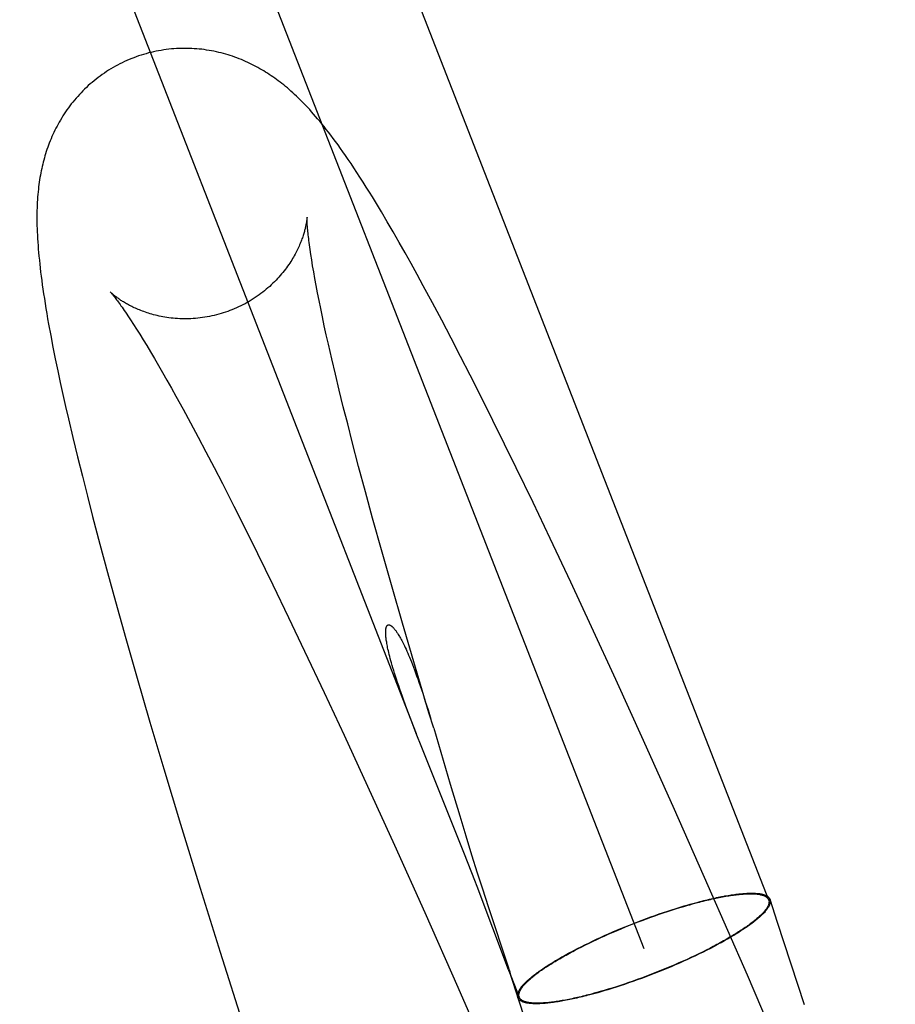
# Model space of a CAD drawing. Header units: inches. Extents: x 0 to 262, y 0 to 169.
# Tile 78 of 105: x 139.122 to 139.248, y 85.924 to 86.066. Entities that reach past the tile are written whole.
import ezdxf

# ---------------------------------------------------------------- set-up
doc = ezdxf.new("R2010")
doc.units = ezdxf.units.IN
doc.header["$LTSCALE"] = 14.384615
doc.header["$MEASUREMENT"] = 0
doc.linetypes.add('HIDDEN', pattern=[0.2, 0.1, -0.1])
doc.layers.add('DEFAULT_2', color=8, linetype='HIDDEN')

msp = doc.modelspace()

# ---------------------------------------------------------------- linework, layer by layer
at = {"layer": 'DEFAULT_2', "color": 8, "linetype": 'HIDDEN'}
for p, q in [((139.24839, 88.18373), (139.24839, 84.73373)), ((139.24552, 87.58773), (139.24552, 84.53273)), ((139.03908, 86.42813), (139.23013, 85.93905)), ((139.02111, 86.42111), (139.21216, 85.93203)), ((139.02059, 86.36941), (139.17934, 85.96301)), ((139.17431, 86.03823), (139.17345, 86.03965)), ((139.17516, 86.03679), (139.17431, 86.03823)), ((139.17602, 86.03532), (139.17516, 86.03679)), ((139.17688, 86.03382), (139.17602, 86.03532)), ((139.17774, 86.0323), (139.17688, 86.03382)), ((139.16426, 86.03129), (139.16414, 86.03207)), ((139.1644, 86.03045), (139.16426, 86.03129)), ((139.17861, 86.03075), (139.17774, 86.0323)), ((139.16455, 86.02955), (139.1644, 86.03045)), ((139.17948, 86.02918), (139.17861, 86.03075)), ((139.16472, 86.0286), (139.16455, 86.02955)), ((139.1649, 86.0276), (139.16472, 86.0286)), ((139.18035, 86.02757), (139.17948, 86.02918)), ((139.1651, 86.02654), (139.1649, 86.0276)), ((139.18167, 86.02512), (139.18035, 86.02757)), ((139.16532, 86.02543), (139.1651, 86.02654)), ((139.16556, 86.02428), (139.16532, 86.02543)), ((139.16581, 86.02307), (139.16556, 86.02428)), ((139.18301, 86.0226), (139.18167, 86.02512)), ((139.13777, 86.02322), (139.13816, 86.02263)), ((139.16608, 86.02181), (139.16581, 86.02307)), ((139.13816, 86.02263), (139.13858, 86.022)), ((139.13858, 86.022), (139.13902, 86.02131)), ((139.13902, 86.02131), (139.13948, 86.02057)), ((139.16636, 86.0205), (139.16608, 86.02181)), ((139.18436, 86.02002), (139.18301, 86.0226)), ((139.12664, 86.0204), (139.12696, 86.01873)), ((139.13948, 86.02057), (139.13997, 86.01977)), ((139.16667, 86.01915), (139.16636, 86.0205)), ((139.18573, 86.01738), (139.18436, 86.02002)), ((139.12696, 86.01873), (139.1273, 86.01703)), ((139.13997, 86.01977), (139.14049, 86.01893)), ((139.14049, 86.01893), (139.14102, 86.01803)), ((139.16715, 86.01704), (139.16667, 86.01915)), ((139.1273, 86.01703), (139.12765, 86.01532)), ((139.14102, 86.01803), (139.14158, 86.01708)), ((139.14158, 86.01708), (139.14217, 86.01609)), ((139.16767, 86.01483), (139.16715, 86.01704)), ((139.18711, 86.01467), (139.18573, 86.01738)), ((139.14217, 86.01609), (139.14277, 86.01505)), ((139.12765, 86.01532), (139.12802, 86.01362)), ((139.14277, 86.01505), (139.14339, 86.01395)), ((139.16823, 86.01252), (139.16767, 86.01483)), ((139.18897, 86.01098), (139.18711, 86.01467)), ((139.12802, 86.01362), (139.12839, 86.0119)), ((139.14339, 86.01395), (139.14403, 86.01281)), ((139.14403, 86.01281), (139.14469, 86.01163)), ((139.12839, 86.0119), (139.12878, 86.01016)), ((139.14469, 86.01163), (139.14572, 86.00977)), ((139.16882, 86.01012), (139.16823, 86.01252)), ((139.12878, 86.01016), (139.12919, 86.00839)), ((139.16945, 86.00764), (139.16882, 86.01012)), ((139.19039, 86.00814), (139.18897, 86.01098)), ((139.14572, 86.00977), (139.14678, 86.0078)), ((139.12919, 86.00839), (139.12983, 86.00568)), ((139.14678, 86.0078), (139.14788, 86.00575)), ((139.1701, 86.00508), (139.16945, 86.00764)), ((139.19374, 86.00133), (139.19039, 86.00814)), ((139.12983, 86.00568), (139.1305, 86.00292)), ((139.14788, 86.00575), (139.14902, 86.0036)), ((139.17103, 86.00153), (139.1701, 86.00508)), ((139.1305, 86.00292), (139.1312, 86.0001)), ((139.14902, 86.0036), (139.15018, 86.00136)), ((139.17202, 85.99786), (139.17103, 86.00153)), ((139.1312, 86.0001), (139.13192, 85.99722)), ((139.15018, 86.00136), (139.15138, 85.99904)), ((139.19617, 85.9963), (139.19374, 86.00133)), ((139.15138, 85.99904), (139.15302, 85.99581)), ((139.13192, 85.99722), (139.13268, 85.99429)), ((139.17305, 85.99407), (139.17202, 85.99786)), ((139.15302, 85.99581), (139.15471, 85.99245)), ((139.19863, 85.99115), (139.19617, 85.9963)), ((139.13268, 85.99429), (139.13373, 85.9903)), ((139.17441, 85.98917), (139.17305, 85.99407)), ((139.15471, 85.99245), (139.15644, 85.98896)), ((139.13373, 85.9903), (139.13483, 85.98622)), ((139.2016, 85.98484), (139.19863, 85.99115)), ((139.15644, 85.98896), (139.15866, 85.98444)), ((139.17585, 85.98411), (139.17441, 85.98917)), ((139.13483, 85.98622), (139.13598, 85.98205)), ((139.15866, 85.98444), (139.16093, 85.97974)), ((139.2046, 85.97841), (139.2016, 85.98484)), ((139.17735, 85.97892), (139.17585, 85.98411)), ((139.13598, 85.98205), (139.13747, 85.97673)), ((139.16093, 85.97974), (139.16324, 85.9749)), ((139.17922, 85.97253), (139.17735, 85.97892)), ((139.2081, 85.9708), (139.2046, 85.97841)), ((139.13747, 85.97673), (139.13902, 85.97131)), ((139.16324, 85.9749), (139.16607, 85.96891)), ((139.18117, 85.966), (139.17922, 85.97253)), ((139.13902, 85.97131), (139.14095, 85.96467)), ((139.2121, 85.96199), (139.2081, 85.9708)), ((139.16607, 85.96891), (139.16893, 85.96277)), ((139.18026, 85.96881), (139.18064, 85.96765)), ((139.18064, 85.96765), (139.18103, 85.96641)), ((139.17845, 85.96532), (139.17797, 85.96659)), ((139.18103, 85.96641), (139.18145, 85.96508)), ((139.18185, 85.96377), (139.18117, 85.966)), ((139.14095, 85.96467), (139.14295, 85.95791)), ((139.17898, 85.96395), (139.17845, 85.96532)), ((139.17934, 85.96302), (139.17898, 85.96395)), ((139.18185, 85.96377), (139.18254, 85.96146)), ((139.16893, 85.96277), (139.17231, 85.95544)), ((139.18014, 85.96098), (139.17934, 85.96302)), ((139.21656, 85.95205), (139.2121, 85.96199)), ((139.18475, 85.94948), (139.18014, 85.96098)), ((139.18254, 85.96146), (139.18424, 85.9557)), ((139.14295, 85.95791), (139.14536, 85.94993)), ((139.17231, 85.95544), (139.17619, 85.94691)), ((139.18424, 85.9557), (139.1856, 85.95113)), ((139.22143, 85.94107), (139.21656, 85.95205)), ((139.1856, 85.95113), (139.18646, 85.94827)), ((139.14536, 85.94993), (139.14819, 85.94071)), ((139.18629, 85.9456), (139.18475, 85.94948)), ((139.18646, 85.94827), (139.18732, 85.9455)), ((139.17619, 85.94691), (139.18055, 85.93722)), ((139.18732, 85.9455), (139.18813, 85.94293)), ((139.18813, 85.94293), (139.18887, 85.94061)), ((139.14819, 85.94071), (139.15107, 85.93147)), ((139.19264, 85.92896), (139.1881, 85.94094)), ((139.18887, 85.94061), (139.1897, 85.93806)), ((139.22707, 85.92818), (139.22143, 85.94107)), ((139.2314, 85.93579), (139.23034, 85.93908)), ((139.1897, 85.93806), (139.19258, 85.92939)), ((139.21555, 85.93735), (139.21614, 85.93754)), ((139.21558, 85.93741), (139.21619, 85.9376)), ((139.21614, 85.93754), (139.21673, 85.93773)), ((139.21619, 85.9376), (139.21678, 85.93779)), ((139.21673, 85.93773), (139.21732, 85.93791)), ((139.21678, 85.93779), (139.21738, 85.93797)), ((139.21732, 85.93791), (139.2179, 85.93809)), ((139.21738, 85.93797), (139.21796, 85.93815)), ((139.21876, 85.93833), (139.21932, 85.93849)), ((139.21883, 85.9384), (139.2194, 85.93856)), ((139.18055, 85.93722), (139.18532, 85.92645)), ((139.2113, 85.93588), (139.21191, 85.93611)), ((139.21191, 85.93611), (139.21253, 85.93634)), ((139.21191, 85.93607), (139.21252, 85.9363)), ((139.21252, 85.9363), (139.21313, 85.93652)), ((139.21253, 85.93634), (139.21314, 85.93657)), ((139.21313, 85.93652), (139.21374, 85.93673)), ((139.21314, 85.93657), (139.21376, 85.93678)), ((139.21374, 85.93673), (139.21434, 85.93695)), ((139.21376, 85.93678), (139.21437, 85.937)), ((139.21434, 85.93695), (139.21495, 85.93715)), ((139.21437, 85.937), (139.21498, 85.93721)), ((139.21495, 85.93715), (139.21555, 85.93735)), ((139.21498, 85.93721), (139.21558, 85.93741)), ((139.20825, 85.93465), (139.20885, 85.9349)), ((139.20829, 85.93462), (139.20889, 85.93487)), ((139.20885, 85.9349), (139.20946, 85.93515)), ((139.20889, 85.93487), (139.20949, 85.93512)), ((139.20946, 85.93515), (139.21007, 85.9354)), ((139.20949, 85.93512), (139.21009, 85.93536)), ((139.21007, 85.9354), (139.21068, 85.93564)), ((139.21009, 85.93536), (139.2107, 85.9356)), ((139.21068, 85.93564), (139.2113, 85.93588)), ((139.2107, 85.9356), (139.21131, 85.93584)), ((139.21131, 85.93584), (139.21191, 85.93607)), ((139.23528, 85.9239), (139.2314, 85.93579)), ((139.20475, 85.93308), (139.20531, 85.93335)), ((139.20483, 85.93307), (139.20539, 85.93333)), ((139.20531, 85.93335), (139.20589, 85.93361)), ((139.20539, 85.93333), (139.20595, 85.9336)), ((139.20589, 85.93361), (139.20647, 85.93388)), ((139.20595, 85.9336), (139.20653, 85.93386)), ((139.20647, 85.93388), (139.20706, 85.93414)), ((139.20653, 85.93386), (139.20711, 85.93411)), ((139.20706, 85.93414), (139.20765, 85.9344)), ((139.20711, 85.93411), (139.2077, 85.93437)), ((139.20765, 85.9344), (139.20825, 85.93465)), ((139.2077, 85.93437), (139.20829, 85.93462)), ((139.20206, 85.93174), (139.20257, 85.93201)), ((139.20216, 85.93174), (139.20267, 85.93201)), ((139.20257, 85.93201), (139.2031, 85.93228)), ((139.20267, 85.93201), (139.2032, 85.93227)), ((139.2031, 85.93228), (139.20364, 85.93255)), ((139.2032, 85.93227), (139.20373, 85.93254)), ((139.20364, 85.93255), (139.20419, 85.93281)), ((139.20373, 85.93254), (139.20427, 85.93281)), ((139.20419, 85.93281), (139.20475, 85.93308)), ((139.20427, 85.93281), (139.20483, 85.93307)), ((139.22165, 85.93204), (139.22112, 85.93178)), ((139.22175, 85.93204), (139.22122, 85.93177)), ((139.22216, 85.93231), (139.22165, 85.93204)), ((139.22227, 85.93231), (139.22175, 85.93204)), ((139.15107, 85.93147), (139.15472, 85.91999)), ((139.21837, 85.93045), (139.21779, 85.93019)), ((139.21843, 85.93044), (139.21785, 85.93018)), ((139.21893, 85.93072), (139.21837, 85.93045)), ((139.21901, 85.9307), (139.21843, 85.93044)), ((139.2195, 85.93098), (139.21893, 85.93072)), ((139.21957, 85.93097), (139.21901, 85.9307)), ((139.22005, 85.93125), (139.2195, 85.93098)), ((139.22013, 85.93124), (139.21957, 85.93097)), ((139.22059, 85.93151), (139.22005, 85.93125)), ((139.22068, 85.93151), (139.22013, 85.93124)), ((139.22112, 85.93178), (139.22059, 85.93151)), ((139.22122, 85.93177), (139.22068, 85.93151)), ((139.19258, 85.92939), (139.1927, 85.92903)), ((139.19556, 85.92017), (139.1927, 85.92903)), ((139.21543, 85.92918), (139.21483, 85.92893)), ((139.21547, 85.92915), (139.21486, 85.9289)), ((139.21603, 85.92943), (139.21543, 85.92918)), ((139.21607, 85.9294), (139.21547, 85.92915)), ((139.21662, 85.92968), (139.21603, 85.92943)), ((139.21667, 85.92966), (139.21607, 85.9294)), ((139.21721, 85.92994), (139.21662, 85.92968)), ((139.21726, 85.92991), (139.21667, 85.92966)), ((139.21779, 85.93019), (139.21721, 85.92994)), ((139.21785, 85.93018), (139.21726, 85.92991)), ((139.19265, 85.92895), (139.19419, 85.925)), ((139.19275, 85.92869), (139.19269, 85.92883)), ((139.19274, 85.92892), (139.19278, 85.92878)), ((139.19278, 85.92861), (139.19275, 85.92869)), ((139.19278, 85.92878), (139.19281, 85.92867)), ((139.19281, 85.92855), (139.19278, 85.92861)), ((139.19283, 85.9285), (139.19281, 85.92855)), ((139.19285, 85.92856), (139.19285, 85.92854)), ((139.19286, 85.92852), (139.19287, 85.9285)), ((139.21179, 85.92771), (139.21118, 85.92749)), ((139.2118, 85.92775), (139.21119, 85.92753)), ((139.21241, 85.92794), (139.21179, 85.92771)), ((139.21241, 85.92798), (139.2118, 85.92775)), ((139.21302, 85.92821), (139.21241, 85.92798)), ((139.21302, 85.92817), (139.21241, 85.92794)), ((139.21362, 85.92845), (139.21302, 85.92821)), ((139.21364, 85.92841), (139.21302, 85.92817)), ((139.21423, 85.92869), (139.21362, 85.92845)), ((139.21425, 85.92865), (139.21364, 85.92841)), ((139.21483, 85.92893), (139.21423, 85.92869)), ((139.21486, 85.9289), (139.21425, 85.92865)), ((139.23327, 85.91382), (139.22707, 85.92818)), ((139.18532, 85.92645), (139.19044, 85.91478)), ((139.20754, 85.92626), (139.20694, 85.92608)), ((139.20759, 85.92632), (139.207, 85.92614)), ((139.20813, 85.92645), (139.20754, 85.92626)), ((139.20818, 85.92651), (139.20759, 85.92632)), ((139.20874, 85.92664), (139.20813, 85.92645)), ((139.20877, 85.9267), (139.20818, 85.92651)), ((139.20934, 85.92685), (139.20874, 85.92664)), ((139.20937, 85.9269), (139.20877, 85.9267)), ((139.20995, 85.92705), (139.20934, 85.92685)), ((139.20998, 85.92711), (139.20937, 85.9269)), ((139.21056, 85.92727), (139.20995, 85.92705)), ((139.21058, 85.92732), (139.20998, 85.92711)), ((139.21118, 85.92749), (139.21056, 85.92727)), ((139.21119, 85.92753), (139.21058, 85.92732)), ((139.20549, 85.92565), (139.20492, 85.92549)), ((139.20556, 85.92572), (139.205, 85.92556)), ((139.20694, 85.92608), (139.20636, 85.9259)), ((139.207, 85.92614), (139.20642, 85.92596))]:
    msp.add_line(p, q, dxfattribs=at)
for points in [[(139.17345, 86.03965), (139.17302, 86.04036), (139.17258, 86.04107), (139.17213, 86.04179), (139.17168, 86.04251), (139.17122, 86.04321), (139.17078, 86.0439), (139.17034, 86.04455), (139.16993, 86.04518), (139.16953, 86.04577), (139.16915, 86.04632), (139.16877, 86.04686), (139.16841, 86.04737), (139.16806, 86.04786), (139.16771, 86.04834), (139.16737, 86.0488), (139.16703, 86.04925), (139.1667, 86.04969), (139.16637, 86.0501), (139.16605, 86.05051), (139.16573, 86.0509), (139.16543, 86.05127), (139.16512, 86.05163), (139.16483, 86.05198), (139.16454, 86.05232), (139.16425, 86.05264), (139.16397, 86.05295), (139.1637, 86.05325), (139.16342, 86.05354), (139.16315, 86.05382), (139.16288, 86.0541), (139.16261, 86.05437), (139.16234, 86.05463), (139.16207, 86.05489), (139.1618, 86.05514), (139.16154, 86.05539), (139.16127, 86.05562), (139.16101, 86.05585), (139.16075, 86.05608), (139.16049, 86.0563), (139.16023, 86.05651), (139.15997, 86.05671), (139.15971, 86.05691), (139.15945, 86.05711), (139.1592, 86.0573), (139.15894, 86.05749), (139.15868, 86.05767), (139.15842, 86.05785), (139.15815, 86.05802), (139.15789, 86.0582), (139.15762, 86.05837), (139.15735, 86.05854), (139.15707, 86.0587), (139.15679, 86.05886), (139.15651, 86.05902), (139.15623, 86.05917), (139.15594, 86.05932), (139.15564, 86.05947), (139.15535, 86.05962), (139.15505, 86.05976), (139.15474, 86.0599), (139.15443, 86.06003), (139.15412, 86.06016), (139.1538, 86.06029), (139.15349, 86.06041), (139.15317, 86.06053), (139.15285, 86.06064), (139.15252, 86.06075), (139.1522, 86.06085), (139.15187, 86.06095), (139.15153, 86.06104), (139.1512, 86.06113), (139.15086, 86.06121), (139.15052, 86.06129), (139.15017, 86.06137), (139.14982, 86.06143), (139.14947, 86.06149), (139.14912, 86.06155), (139.14877, 86.0616), (139.14841, 86.06165), (139.14805, 86.06168), (139.14769, 86.06172), (139.14733, 86.06174), (139.14697, 86.06176), (139.1466, 86.06178), (139.14624, 86.06179), (139.14587, 86.06179), (139.1455, 86.06178), (139.14514, 86.06177), (139.14477, 86.06175), (139.1444, 86.06173), (139.14403, 86.0617), (139.14366, 86.06166), (139.1433, 86.06161), (139.14293, 86.06156), (139.14256, 86.0615), (139.14219, 86.06144), (139.14183, 86.06137), (139.14146, 86.06129), (139.1411, 86.06121), (139.14074, 86.06112), (139.14038, 86.06102), (139.14002, 86.06091), (139.13966, 86.0608), (139.13931, 86.06069), (139.13896, 86.06056), (139.13863, 86.06044)], [(139.13863, 86.06044), (139.13831, 86.06032), (139.13797, 86.06018), (139.13762, 86.06003), (139.13729, 86.05988), (139.13695, 86.05972), (139.13661, 86.05955), (139.13628, 86.05938), (139.13596, 86.0592), (139.13563, 86.05902), (139.13531, 86.05883), (139.13499, 86.05863), (139.13468, 86.05843), (139.13437, 86.05823), (139.13407, 86.05802), (139.13377, 86.0578), (139.13347, 86.05758), (139.13318, 86.05736), (139.13289, 86.05712), (139.13261, 86.05689), (139.13233, 86.05665), (139.13206, 86.05641), (139.13179, 86.05616), (139.13153, 86.05591), (139.13127, 86.05565), (139.13102, 86.05539), (139.13077, 86.05513), (139.13053, 86.05486), (139.13029, 86.05459), (139.13006, 86.05432), (139.12983, 86.05404), (139.12961, 86.05377), (139.1294, 86.05349), (139.12919, 86.0532), (139.12898, 86.05292), (139.12879, 86.05263), (139.12859, 86.05234), (139.1284, 86.05205), (139.12822, 86.05176), (139.12805, 86.05146), (139.12787, 86.05117), (139.12771, 86.05087), (139.12755, 86.05058), (139.12739, 86.05028), (139.12724, 86.04998), (139.1271, 86.04967), (139.12695, 86.04937), (139.12682, 86.04906), (139.12669, 86.04875), (139.12656, 86.04844), (139.12644, 86.04813), (139.12632, 86.04782), (139.12621, 86.04752), (139.1261, 86.04721), (139.126, 86.0469), (139.1259, 86.0466), (139.12581, 86.04629), (139.12572, 86.04599), (139.12564, 86.04568), (139.12556, 86.04538), (139.12548, 86.04507), (139.12541, 86.04476), (139.12534, 86.04445), (139.12527, 86.04413), (139.12521, 86.04382), (139.12515, 86.0435), (139.12509, 86.04317), (139.12504, 86.04284), (139.12499, 86.04251), (139.12494, 86.04217), (139.1249, 86.04183), (139.12486, 86.04148), (139.12482, 86.04111), (139.12479, 86.04074), (139.12475, 86.04037), (139.12473, 86.03998), (139.1247, 86.03959), (139.12469, 86.0392), (139.12467, 86.0388), (139.12466, 86.03839), (139.12465, 86.03797), (139.12465, 86.03755), (139.12465, 86.03712), (139.12465, 86.03668), (139.12466, 86.03624), (139.12468, 86.03578), (139.12469, 86.03532), (139.12472, 86.03485), (139.12474, 86.03437), (139.12477, 86.03387), (139.12481, 86.03337), (139.12485, 86.03286), (139.12489, 86.03234), (139.12494, 86.03181), (139.125, 86.03126), (139.12505, 86.0307), (139.12512, 86.03013), (139.12519, 86.02954), (139.12526, 86.02894), (139.12534, 86.02833), (139.12543, 86.0277), (139.12552, 86.02706), (139.12562, 86.0264), (139.12572, 86.02572), (139.12583, 86.02502), (139.12595, 86.0243), (139.12607, 86.02356), (139.1262, 86.0228), (139.12634, 86.02202), (139.12664, 86.0204)], [(139.16359, 86.03747), (139.16359, 86.03746), (139.16359, 86.03745), (139.16359, 86.03742), (139.16359, 86.03739), (139.16358, 86.03736), (139.16358, 86.03731), (139.16357, 86.03726), (139.16357, 86.03721), (139.16356, 86.03715), (139.16355, 86.03708), (139.16355, 86.03701), (139.16353, 86.03693), (139.16352, 86.03685), (139.16351, 86.03676), (139.16349, 86.03667), (139.16348, 86.03657), (139.16346, 86.03647), (139.16344, 86.03637), (139.16342, 86.03626), (139.16339, 86.03615), (139.16337, 86.03603), (139.16334, 86.03591), (139.16331, 86.03578), (139.16328, 86.03566), (139.16324, 86.03552), (139.16321, 86.03538), (139.16317, 86.03524), (139.16312, 86.0351), (139.16308, 86.03495), (139.16303, 86.0348), (139.16298, 86.03464), (139.16292, 86.03448), (139.16286, 86.03432), (139.1628, 86.03416), (139.16274, 86.03399), (139.16267, 86.03381), (139.1626, 86.03364), (139.16252, 86.03346), (139.16244, 86.03328), (139.16236, 86.03309), (139.16227, 86.0329), (139.16217, 86.03271), (139.16208, 86.03251), (139.16197, 86.03231), (139.16186, 86.03211), (139.16175, 86.0319), (139.16163, 86.03169), (139.16151, 86.03148), (139.16138, 86.03127), (139.16124, 86.03105), (139.1611, 86.03083), (139.16095, 86.03061), (139.16079, 86.03039), (139.16063, 86.03017), (139.16047, 86.02995), (139.16029, 86.02972), (139.16011, 86.02949), (139.15993, 86.02927), (139.15973, 86.02904), (139.15953, 86.02881), (139.15933, 86.02859), (139.15912, 86.02836), (139.1589, 86.02814), (139.15867, 86.02792), (139.15844, 86.0277), (139.15821, 86.02748), (139.15796, 86.02727), (139.15772, 86.02706), (139.15746, 86.02685), (139.1572, 86.02664), (139.15694, 86.02644), (139.15667, 86.02624), (139.15639, 86.02604), (139.15611, 86.02585), (139.15583, 86.02567), (139.15554, 86.02549), (139.15525, 86.02531), (139.15495, 86.02514), (139.15465, 86.02498), (139.15435, 86.02482), (139.15404, 86.02466), (139.15373, 86.02451), (139.15341, 86.02437), (139.15309, 86.02423), (139.15277, 86.0241), (139.15248, 86.02398)], [(139.16414, 86.03207), (139.16403, 86.0328), (139.16398, 86.03314), (139.16394, 86.03347), (139.1639, 86.03378), (139.16386, 86.03408), (139.16383, 86.03437), (139.16379, 86.03464), (139.16376, 86.0349), (139.16374, 86.03515), (139.16372, 86.03538), (139.16369, 86.03559), (139.16368, 86.0358), (139.16366, 86.03599), (139.16365, 86.03617), (139.16363, 86.03633), (139.16362, 86.03649), (139.16361, 86.03663), (139.16361, 86.03676), (139.1636, 86.03687), (139.1636, 86.03698), (139.16359, 86.03707), (139.16359, 86.03716), (139.16359, 86.03723), (139.16359, 86.03729), (139.16359, 86.03735), (139.16359, 86.03739), (139.16359, 86.03742), (139.16359, 86.03745), (139.16359, 86.03746), (139.16359, 86.03747)], [(139.13521, 86.02669), (139.13521, 86.02669), (139.13523, 86.02668), (139.13524, 86.02666), (139.13526, 86.02664), (139.13529, 86.0266), (139.13533, 86.02657), (139.13537, 86.02652), (139.13541, 86.02646), (139.13547, 86.0264), (139.13553, 86.02633), (139.13559, 86.02625), (139.13566, 86.02616), (139.13574, 86.02606), (139.13583, 86.02595), (139.13592, 86.02583), (139.13602, 86.0257), (139.13613, 86.02555), (139.13625, 86.0254), (139.13637, 86.02524), (139.1365, 86.02506), (139.13663, 86.02487), (139.13677, 86.02467), (139.13692, 86.02446), (139.13708, 86.02424), (139.13724, 86.024), (139.13741, 86.02375), (139.13759, 86.02349), (139.13777, 86.02322)], [(139.15248, 86.02398), (139.15217, 86.02387), (139.15185, 86.02376), (139.15152, 86.02365), (139.15119, 86.02355), (139.15086, 86.02345), (139.15052, 86.02336), (139.15019, 86.02328), (139.14985, 86.02321), (139.14952, 86.02314), (139.14918, 86.02307), (139.14885, 86.02302), (139.14851, 86.02297), (139.14818, 86.02292), (139.14784, 86.02289), (139.14751, 86.02286), (139.14718, 86.02283), (139.14685, 86.02281), (139.14652, 86.0228), (139.14619, 86.0228), (139.14587, 86.0228), (139.14555, 86.0228), (139.14523, 86.02281), (139.14491, 86.02283), (139.1446, 86.02285), (139.14429, 86.02288), (139.14399, 86.02291), (139.14369, 86.02295), (139.1434, 86.02299), (139.14311, 86.02304), (139.14282, 86.02308), (139.14254, 86.02314), (139.14227, 86.0232), (139.142, 86.02326), (139.14174, 86.02332), (139.14148, 86.02338), (139.14123, 86.02345), (139.14099, 86.02352), (139.14075, 86.0236), (139.14052, 86.02367), (139.14029, 86.02375), (139.14007, 86.02383), (139.13985, 86.02391), (139.13964, 86.02399), (139.13944, 86.02407), (139.13924, 86.02415), (139.13905, 86.02423), (139.13886, 86.02432), (139.13868, 86.0244), (139.1385, 86.02448), (139.13833, 86.02457), (139.13816, 86.02465), (139.138, 86.02474), (139.13785, 86.02482), (139.1377, 86.0249), (139.13755, 86.02498), (139.13741, 86.02507), (139.13727, 86.02515), (139.13714, 86.02523), (139.13701, 86.02531), (139.13689, 86.02538), (139.13677, 86.02546), (139.13666, 86.02554), (139.13655, 86.02561), (139.13644, 86.02569), (139.13634, 86.02576), (139.13624, 86.02583), (139.13615, 86.0259), (139.13606, 86.02597), (139.13597, 86.02603), (139.13589, 86.0261), (139.13581, 86.02616), (139.13574, 86.02622), (139.13567, 86.02627), (139.13561, 86.02633), (139.13555, 86.02638), (139.1355, 86.02643), (139.13545, 86.02647), (139.1354, 86.02651), (139.13536, 86.02655), (139.13532, 86.02658), (139.13529, 86.02661), (139.13527, 86.02664), (139.13524, 86.02666), (139.13523, 86.02668), (139.13522, 86.02669), (139.13521, 86.02669)], [(139.17797, 85.96659), (139.17754, 85.96777), (139.17734, 85.96833), (139.17715, 85.96887), (139.17697, 85.96939), (139.1768, 85.96989), (139.17663, 85.97037), (139.17648, 85.97083), (139.17634, 85.97127), (139.17621, 85.97169), (139.17608, 85.97209), (139.17597, 85.97247), (139.17586, 85.97283), (139.17576, 85.97318), (139.17567, 85.97351), (139.17558, 85.97383), (139.17551, 85.97412), (139.17543, 85.9744), (139.17537, 85.97467), (139.17531, 85.97492), (139.17526, 85.97516), (139.17521, 85.97538), (139.17517, 85.97559), (139.17513, 85.97579), (139.1751, 85.97598), (139.17507, 85.97616), (139.17504, 85.97633), (139.17502, 85.97648), (139.175, 85.97663), (139.17498, 85.97678), (139.17497, 85.97691), (139.17495, 85.97703), (139.17494, 85.97715), (139.17494, 85.97726), (139.17493, 85.97736), (139.17493, 85.97746), (139.17493, 85.97755), (139.17493, 85.97763), (139.17493, 85.97771), (139.17493, 85.97779), (139.17493, 85.97786), (139.17494, 85.97793), (139.17495, 85.97799), (139.17495, 85.97805), (139.17496, 85.9781), (139.17497, 85.97815), (139.17498, 85.9782), (139.17499, 85.97824), (139.175, 85.97829), (139.17501, 85.97832), (139.17502, 85.97836), (139.17504, 85.9784), (139.17505, 85.97843), (139.17506, 85.97846), (139.17508, 85.97848), (139.17509, 85.97851), (139.17511, 85.97853), (139.17513, 85.97855), (139.17514, 85.97857), (139.17516, 85.97859), (139.17518, 85.97861), (139.17519, 85.97862), (139.17521, 85.97863), (139.17523, 85.97864), (139.17525, 85.97865), (139.17527, 85.97866), (139.17529, 85.97867), (139.17531, 85.97867), (139.17533, 85.97868), (139.17535, 85.97868), (139.17537, 85.97868), (139.17539, 85.97868), (139.17542, 85.97868), (139.17544, 85.97867), (139.17547, 85.97867), (139.17549, 85.97866), (139.17552, 85.97865), (139.17554, 85.97864), (139.17557, 85.97863), (139.1756, 85.97862), (139.17563, 85.9786), (139.17566, 85.97859), (139.17569, 85.97857), (139.17572, 85.97854), (139.17576, 85.97852), (139.17579, 85.97849), (139.17582, 85.97846), (139.17586, 85.97843), (139.1759, 85.9784), (139.17594, 85.97836), (139.17598, 85.97832), (139.17602, 85.97828), (139.17607, 85.97823), (139.17611, 85.97818), (139.17616, 85.97812), (139.17621, 85.97806), (139.17626, 85.978), (139.17631, 85.97793), (139.17637, 85.97785), (139.17643, 85.97777), (139.17649, 85.97769), (139.17655, 85.97759), (139.17662, 85.97749), (139.17668, 85.97739), (139.17675, 85.97727), (139.17683, 85.97715), (139.17691, 85.97702), (139.17698, 85.97688), (139.17707, 85.97674), (139.17715, 85.97658), (139.17724, 85.97642), (139.17733, 85.97624), (139.17743, 85.97605), (139.17753, 85.97584), (139.17764, 85.97563), (139.17775, 85.97539), (139.17786, 85.97515), (139.17798, 85.97489), (139.1781, 85.97461), (139.17822, 85.97432), (139.17835, 85.97401), (139.17849, 85.97369), (139.17863, 85.97334), (139.17877, 85.97298), (139.17892, 85.9726), (139.17907, 85.9722), (139.17922, 85.97178), (139.17939, 85.97134), (139.17955, 85.97088), (139.17972, 85.9704), (139.1799, 85.96989), (139.18008, 85.96936), (139.18026, 85.96881)], [(139.1881, 85.94094), (139.18776, 85.94184), (139.18629, 85.9456)], [(139.21932, 85.93849), (139.21988, 85.93864), (139.22015, 85.93871), (139.22042, 85.93878), (139.22069, 85.93885), (139.22096, 85.93892), (139.22122, 85.93898), (139.22149, 85.93904), (139.22175, 85.9391), (139.222, 85.93916), (139.22226, 85.93921), (139.22251, 85.93927), (139.22275, 85.93932), (139.223, 85.93937), (139.22324, 85.93942), (139.22348, 85.93946), (139.22371, 85.93951), (139.22395, 85.93955), (139.22418, 85.93959), (139.2244, 85.93962), (139.22462, 85.93966), (139.22484, 85.93969), (139.22506, 85.93972), (139.22527, 85.93975), (139.22547, 85.93978), (139.22568, 85.9398), (139.22588, 85.93982), (139.22607, 85.93984), (139.22626, 85.93986), (139.22645, 85.93987), (139.22663, 85.93989), (139.22681, 85.9399), (139.22699, 85.9399), (139.22716, 85.93991), (139.22733, 85.93991), (139.22749, 85.93992), (139.22765, 85.93991), (139.2278, 85.93991), (139.22795, 85.93991), (139.2281, 85.9399), (139.22824, 85.93989), (139.22837, 85.93988), (139.2285, 85.93986), (139.22863, 85.93985), (139.22875, 85.93983), (139.22887, 85.93981), (139.22898, 85.93978), (139.22909, 85.93976), (139.22919, 85.93973), (139.22929, 85.9397), (139.22938, 85.93967), (139.22947, 85.93963), (139.22955, 85.9396), (139.22963, 85.93956), (139.2297, 85.93952), (139.22977, 85.93948), (139.22983, 85.93943), (139.22989, 85.93938), (139.22994, 85.93933), (139.22999, 85.93928), (139.23003, 85.93923), (139.23007, 85.93917), (139.2301, 85.93912), (139.23013, 85.93906), (139.23013, 85.93905)], [(139.2194, 85.93856), (139.21996, 85.93871), (139.22024, 85.93878), (139.22051, 85.93885), (139.22078, 85.93892), (139.22105, 85.93899), (139.22132, 85.93905), (139.22159, 85.93912), (139.22185, 85.93918), (139.22211, 85.93923), (139.22236, 85.93929), (139.22262, 85.93935), (139.22287, 85.9394), (139.22311, 85.93945), (139.22336, 85.9395), (139.2236, 85.93954), (139.22384, 85.93959), (139.22407, 85.93963), (139.2243, 85.93967), (139.22453, 85.9397), (139.22475, 85.93974), (139.22498, 85.93977), (139.22519, 85.9398), (139.22541, 85.93983), (139.22561, 85.93986), (139.22582, 85.93988), (139.22602, 85.9399), (139.22622, 85.93992), (139.22641, 85.93994), (139.2266, 85.93996), (139.22679, 85.93997), (139.22697, 85.93998), (139.22715, 85.93999), (139.22732, 85.93999), (139.22749, 85.94), (139.22765, 85.94), (139.22781, 85.94), (139.22797, 85.94), (139.22812, 85.93999), (139.22826, 85.93998), (139.22841, 85.93997), (139.22854, 85.93996), (139.22868, 85.93995), (139.2288, 85.93993), (139.22893, 85.93991), (139.22904, 85.93989), (139.22916, 85.93987), (139.22927, 85.93984), (139.22937, 85.93981), (139.22947, 85.93978), (139.22956, 85.93975), (139.22965, 85.93971), (139.22973, 85.93968), (139.22981, 85.93964), (139.22989, 85.9396), (139.22995, 85.93955), (139.23002, 85.93951), (139.23008, 85.93946), (139.23013, 85.93941), (139.23018, 85.93936), (139.23022, 85.93931), (139.23026, 85.93925), (139.23029, 85.93919), (139.23032, 85.93913), (139.23034, 85.93908)], [(139.23013, 85.93905), (139.23015, 85.939), (139.23017, 85.93893), (139.23018, 85.93887), (139.23019, 85.9388), (139.23019, 85.93873), (139.23018, 85.93866), (139.23018, 85.93859), (139.23016, 85.93851), (139.23014, 85.93843), (139.23012, 85.93836), (139.23009, 85.93828), (139.23005, 85.93819), (139.23002, 85.93811), (139.22997, 85.93802), (139.22992, 85.93794), (139.22987, 85.93785), (139.22981, 85.93776), (139.22974, 85.93766), (139.22967, 85.93757), (139.2296, 85.93747), (139.22952, 85.93738), (139.22943, 85.93728), (139.22934, 85.93718), (139.22925, 85.93708), (139.22915, 85.93697), (139.22905, 85.93687), (139.22894, 85.93676), (139.22882, 85.93666), (139.2287, 85.93655), (139.22858, 85.93644), (139.22845, 85.93633), (139.22832, 85.93621), (139.22818, 85.9361), (139.22804, 85.93599), (139.22789, 85.93587), (139.22774, 85.93575), (139.22759, 85.93564), (139.22743, 85.93552), (139.22726, 85.9354), (139.2271, 85.93528), (139.22692, 85.93515), (139.22675, 85.93503), (139.22657, 85.93491), (139.22638, 85.93478), (139.22619, 85.93466), (139.226, 85.93453), (139.2258, 85.9344), (139.2256, 85.93428), (139.22539, 85.93415), (139.22519, 85.93402), (139.22497, 85.93389), (139.22476, 85.93376), (139.22454, 85.93363), (139.22432, 85.9335), (139.22409, 85.93337), (139.22386, 85.93324), (139.22363, 85.93311), (139.22339, 85.93297), (139.22315, 85.93284), (139.22291, 85.93271), (139.22266, 85.93258), (139.22241, 85.93244), (139.22216, 85.93231)], [(139.23034, 85.93908), (139.23036, 85.93901), (139.23037, 85.93894), (139.23038, 85.93887), (139.23038, 85.9388), (139.23038, 85.93873), (139.23037, 85.93866), (139.23035, 85.93858), (139.23033, 85.9385), (139.23031, 85.93842), (139.23028, 85.93834), (139.23024, 85.93826), (139.2302, 85.93817), (139.23016, 85.93809), (139.23011, 85.938), (139.23005, 85.93791), (139.22999, 85.93782), (139.22993, 85.93772), (139.22986, 85.93763), (139.22978, 85.93753), (139.2297, 85.93743), (139.22962, 85.93733), (139.22953, 85.93723), (139.22943, 85.93713), (139.22933, 85.93703), (139.22922, 85.93692), (139.22911, 85.93681), (139.229, 85.93671), (139.22888, 85.9366), (139.22875, 85.93648), (139.22863, 85.93637), (139.22849, 85.93626), (139.22835, 85.93614), (139.22821, 85.93603), (139.22806, 85.93591), (139.22791, 85.93579), (139.22775, 85.93567), (139.22759, 85.93555), (139.22742, 85.93543), (139.22725, 85.93531), (139.22708, 85.93519), (139.2269, 85.93506), (139.22672, 85.93494), (139.22653, 85.93481), (139.22634, 85.93469), (139.22614, 85.93456), (139.22595, 85.93443), (139.22574, 85.9343), (139.22554, 85.93417), (139.22532, 85.93404), (139.22511, 85.93391), (139.22489, 85.93378), (139.22467, 85.93365), (139.22444, 85.93352), (139.22422, 85.93338), (139.22398, 85.93325), (139.22375, 85.93312), (139.22351, 85.93298), (139.22327, 85.93285), (139.22302, 85.93272), (139.22277, 85.93258), (139.22252, 85.93245), (139.22227, 85.93231)], [(139.2179, 85.93809), (139.21848, 85.93825), (139.21876, 85.93833)], [(139.21796, 85.93815), (139.21854, 85.93832), (139.21883, 85.9384)], [(139.19398, 85.92497), (139.19398, 85.92498), (139.19396, 85.92505), (139.19395, 85.92511), (139.19394, 85.92518), (139.19394, 85.92525), (139.19394, 85.92532), (139.19395, 85.9254), (139.19397, 85.92547), (139.19399, 85.92555), (139.19401, 85.92563), (139.19404, 85.92571), (139.19408, 85.92579), (139.19412, 85.92588), (139.19416, 85.92596), (139.19421, 85.92605), (139.19427, 85.92614), (139.19433, 85.92623), (139.19439, 85.92633), (139.19446, 85.92642), (139.19454, 85.92652), (139.19462, 85.92662), (139.1947, 85.92672), (139.19479, 85.92682), (139.19489, 85.92692), (139.19499, 85.92702), (139.1951, 85.92713), (139.19521, 85.92724), (139.19532, 85.92735), (139.19544, 85.92746), (139.19557, 85.92757), (139.19569, 85.92768), (139.19583, 85.92779), (139.19597, 85.92791), (139.19611, 85.92802), (139.19626, 85.92814), (139.19641, 85.92826), (139.19657, 85.92838), (139.19673, 85.9285), (139.1969, 85.92862), (139.19707, 85.92874), (139.19724, 85.92886), (139.19742, 85.92899), (139.1976, 85.92911), (139.19779, 85.92924), (139.19798, 85.92937), (139.19818, 85.92949), (139.19837, 85.92962), (139.19858, 85.92975), (139.19878, 85.92988), (139.199, 85.93001), (139.19921, 85.93014), (139.19943, 85.93027), (139.19965, 85.9304), (139.19988, 85.93053), (139.20011, 85.93067), (139.20034, 85.9308), (139.20057, 85.93093), (139.20081, 85.93107), (139.20105, 85.9312), (139.2013, 85.93133), (139.20155, 85.93147), (139.2018, 85.9316), (139.20206, 85.93174)], [(139.19419, 85.925), (139.19417, 85.92506), (139.19415, 85.92512), (139.19414, 85.92518), (139.19413, 85.92525), (139.19413, 85.92532), (139.19414, 85.92539), (139.19415, 85.92546), (139.19416, 85.92554), (139.19418, 85.92562), (139.1942, 85.9257), (139.19423, 85.92578), (139.19427, 85.92586), (139.19431, 85.92594), (139.19435, 85.92603), (139.1944, 85.92611), (139.19445, 85.9262), (139.19451, 85.92629), (139.19458, 85.92639), (139.19465, 85.92648), (139.19472, 85.92658), (139.1948, 85.92667), (139.19489, 85.92677), (139.19498, 85.92687), (139.19507, 85.92697), (139.19517, 85.92708), (139.19528, 85.92718), (139.19538, 85.92729), (139.1955, 85.9274), (139.19562, 85.9275), (139.19574, 85.92761), (139.19587, 85.92772), (139.196, 85.92784), (139.19614, 85.92795), (139.19628, 85.92807), (139.19643, 85.92818), (139.19658, 85.9283), (139.19673, 85.92842), (139.19689, 85.92853), (139.19706, 85.92865), (139.19722, 85.92878), (139.1974, 85.9289), (139.19757, 85.92902), (139.19776, 85.92914), (139.19794, 85.92927), (139.19813, 85.92939), (139.19832, 85.92952), (139.19852, 85.92965), (139.19872, 85.92977), (139.19893, 85.9299), (139.19913, 85.93003), (139.19935, 85.93016), (139.19956, 85.93029), (139.19978, 85.93042), (139.20001, 85.93055), (139.20023, 85.93068), (139.20046, 85.93081), (139.2007, 85.93094), (139.20093, 85.93108), (139.20117, 85.93121), (139.20141, 85.93134), (139.20166, 85.93147), (139.20191, 85.93161), (139.20216, 85.93174)], [(139.19281, 85.92867), (139.19283, 85.92861), (139.19284, 85.92859)], [(139.19287, 85.92848), (139.19288, 85.92847), (139.19288, 85.92845), (139.19288, 85.92844), (139.19289, 85.92843), (139.19289, 85.92842), (139.19289, 85.92841), (139.19289, 85.9284), (139.19289, 85.92839), (139.1929, 85.92838), (139.1929, 85.92838), (139.1929, 85.92837), (139.1929, 85.92837), (139.1929, 85.92837), (139.19289, 85.92837), (139.19289, 85.92837), (139.19289, 85.92837), (139.19288, 85.92838), (139.19288, 85.92839), (139.19288, 85.92839), (139.19287, 85.9284), (139.19287, 85.92842), (139.19286, 85.92843), (139.19285, 85.92844), (139.19285, 85.92846), (139.19284, 85.92848), (139.19283, 85.9285)], [(139.20492, 85.92549), (139.20436, 85.92534), (139.20408, 85.92527), (139.20381, 85.9252), (139.20354, 85.92513), (139.20327, 85.92506), (139.203, 85.925), (139.20274, 85.92494), (139.20247, 85.92487), (139.20221, 85.92482), (139.20196, 85.92476), (139.2017, 85.92471), (139.20145, 85.92465), (139.20121, 85.9246), (139.20096, 85.92455), (139.20072, 85.92451), (139.20048, 85.92446), (139.20025, 85.92442), (139.20002, 85.92438), (139.19979, 85.92435), (139.19957, 85.92431), (139.19934, 85.92428), (139.19913, 85.92425), (139.19891, 85.92422), (139.19871, 85.92419), (139.1985, 85.92417), (139.1983, 85.92415), (139.1981, 85.92413), (139.19791, 85.92411), (139.19772, 85.92409), (139.19753, 85.92408), (139.19735, 85.92407), (139.19717, 85.92406), (139.197, 85.92406), (139.19683, 85.92405), (139.19667, 85.92405), (139.19651, 85.92405), (139.19635, 85.92406), (139.1962, 85.92406), (139.19606, 85.92407), (139.19591, 85.92408), (139.19578, 85.92409), (139.19565, 85.92411), (139.19552, 85.92412), (139.19539, 85.92414), (139.19528, 85.92416), (139.19516, 85.92419), (139.19506, 85.92421), (139.19495, 85.92424), (139.19485, 85.92427), (139.19476, 85.9243), (139.19467, 85.92434), (139.19459, 85.92437), (139.19451, 85.92441), (139.19443, 85.92445), (139.19437, 85.9245), (139.1943, 85.92454), (139.19424, 85.92459), (139.19419, 85.92464), (139.19414, 85.92469), (139.1941, 85.92474), (139.19406, 85.9248), (139.19403, 85.92486), (139.194, 85.92492), (139.19398, 85.92497)], [(139.205, 85.92556), (139.20444, 85.92541), (139.20417, 85.92534), (139.2039, 85.92527), (139.20363, 85.9252), (139.20336, 85.92514), (139.2031, 85.92507), (139.20283, 85.92501), (139.20258, 85.92495), (139.20232, 85.92489), (139.20206, 85.92484), (139.20181, 85.92478), (139.20157, 85.92473), (139.20132, 85.92468), (139.20108, 85.92463), (139.20084, 85.92459), (139.20061, 85.92454), (139.20037, 85.9245), (139.20014, 85.92446), (139.19992, 85.92443), (139.1997, 85.92439), (139.19948, 85.92436), (139.19927, 85.92433), (139.19905, 85.9243), (139.19885, 85.92427), (139.19864, 85.92425), (139.19844, 85.92423), (139.19825, 85.92421), (139.19806, 85.92419), (139.19787, 85.92418), (139.19769, 85.92417), (139.19751, 85.92416), (139.19733, 85.92415), (139.19716, 85.92414), (139.19699, 85.92414), (139.19683, 85.92414), (139.19667, 85.92414), (139.19652, 85.92414), (139.19637, 85.92415), (139.19623, 85.92415), (139.19609, 85.92416), (139.19595, 85.92417), (139.19582, 85.92419), (139.19569, 85.92421), (139.19557, 85.92422), (139.19545, 85.92425), (139.19534, 85.92427), (139.19523, 85.92429), (139.19513, 85.92432), (139.19503, 85.92435), (139.19494, 85.92438), (139.19485, 85.92442), (139.19477, 85.92445), (139.19469, 85.92449), (139.19462, 85.92453), (139.19455, 85.92458), (139.19449, 85.92462), (139.19443, 85.92467), (139.19438, 85.92472), (139.19433, 85.92477), (139.19429, 85.92482), (139.19425, 85.92488), (139.19422, 85.92493), (139.19419, 85.92499), (139.19419, 85.925)], [(139.20636, 85.9259), (139.20578, 85.92573), (139.20549, 85.92565)], [(139.20642, 85.92596), (139.20584, 85.9258), (139.20556, 85.92572)]]:
    msp.add_lwpolyline(points, dxfattribs=at)

doc.saveas('drawing.dxf')
